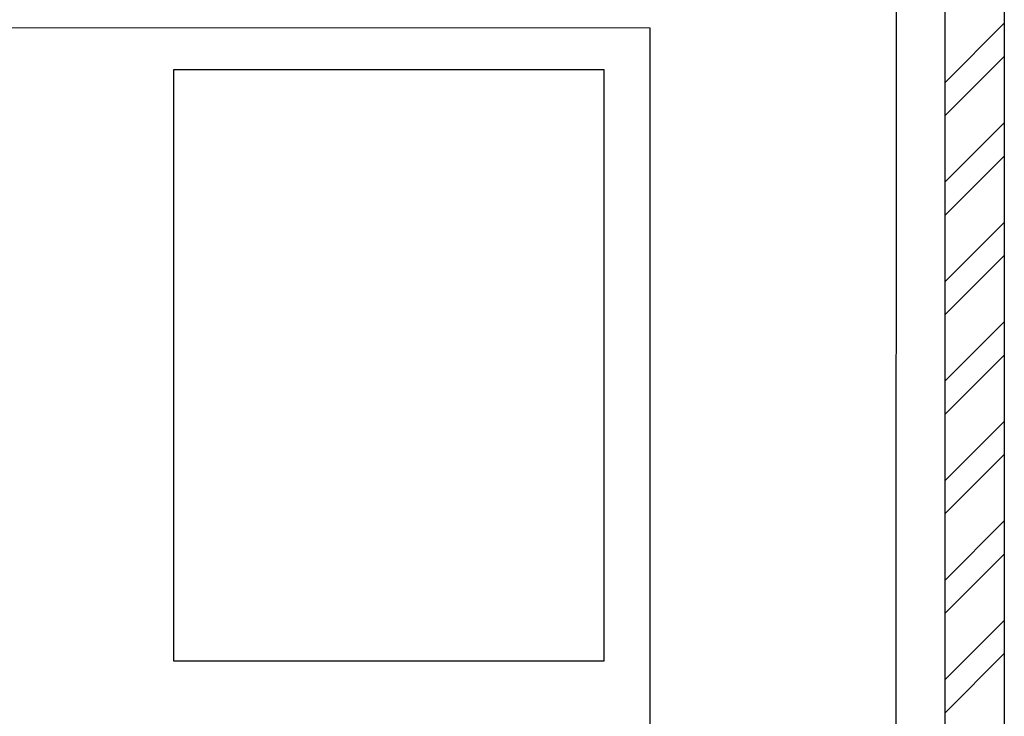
# Model space of a CAD drawing. Header units: millimetres. Extents: x 53645 to 137188, y 78097 to 135542.
# Tile 59 of 256: x 71951 to 73951, y 91855 to 93269. Entities that reach past the tile are written whole.
import ezdxf

# ---------------------------------------------------------------- set-up
doc = ezdxf.new("R2010")
doc.units = ezdxf.units.MM

# ---------------------------------------------------------------- blocks, each defined once
blk = doc.blocks.new('3432')
at = {"color": 0}
for points in [[(-5270.5, 6725), (-5270.4, 9150), (-7200.5, 9150), (-7200.5, 8550), (-5870.5, 8549.9), (-5870.5, 6725.1), (-5270.5, 6725.1)], [(-5270.5, 5670), (-5270.5, 9150)], [(-5150.5, 9150), (-5150.5, 7110)], [(-7200.5, 9050), (-7200.5, 9050), (-5370.4, 9050), (-5370.5, 6725.1)], [(-5270.5, 8438.8), (-5150.5, 8558.8)], [(-5270.5, 8371.4), (-5150.5, 8491.4)], [(-5270.5, 8236.7), (-5150.5, 8356.7)], [(-5270.5, 8169.4), (-5150.5, 8289.4)], [(-5270.5, 8034.7), (-5150.5, 8154.7)], [(-5270.5, 7967.3), (-5150.5, 8087.3)], [(-5270.5, 7832.6), (-5150.5, 7952.6)], [(-5270.5, 7765.3), (-5150.5, 7885.3)], [(-5270.5, 7630.6), (-5150.5, 7750.6)], [(-5270.5, 7563.2), (-5150.5, 7683.2)], [(-5270.5, 7428.5), (-5150.5, 7548.5)], [(-5270.5, 7361.1), (-5150.5, 7481.1)], [(-5270.5, 7226.4), (-5150.5, 7346.4)], [(-5270.5, 7159.1), (-5150.5, 7279.1)]]:
    blk.add_lwpolyline(points, dxfattribs=at)
blk.add_lwpolyline([(-5963.3, 8464.4), (-6838.3, 8464.4), (-6838.3, 7264.6), (-5963.3, 7264.6)], close=True, dxfattribs=at)

msp = doc.modelspace()

# ---------------------------------------------------------------- block references
msp.add_blockref('3432', (79101.6, 84702.8))

doc.saveas('drawing.dxf')
